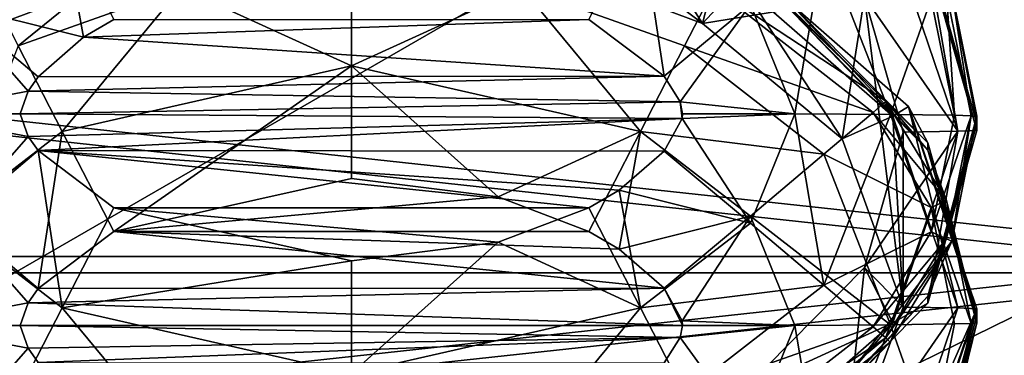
# Model space of a CAD drawing. Header units: metres. Extents: x -1004 to 0, y -808 to 0.
# Tile 28 of 96: x -769 to -742, y -150 to -141. Entities that reach past the tile are written whole.
import ezdxf

# ---------------------------------------------------------------- set-up
doc = ezdxf.new("R2010")
doc.units = ezdxf.units.M

msp = doc.modelspace()

# ---------------------------------------------------------------- linework, layer by layer
at = {"layer": 'top0123413'}
for points in [[(-787.024658, -763.271118, 90), (-994.037292, -10, 90), (-533.424561, -638.481384, 90)], [(-994.037292, -10, 90), (-526.238708, -632.856445, 90), (-533.424561, -638.481384, 90)], [(-10, -10, 90), (-502.018646, -625.846375, 90), (-994.037292, -10, 90)], [(-502.018646, -625.846375, 90), (-510.034576, -626.560547, 90), (-994.037292, -10, 90)], [(-994.037292, -10, 90), (-510.034576, -626.560547, 90), (-518.256042, -628.853394, 90)], [(-518.256042, -628.853394, 90), (-526.238708, -632.856445, 90), (-994.037292, -10, 90)], [(-742.780518, -72.276802, 118.761467), (-792.152649, -69.16246, 118.815826), (-933.835571, -166.467499, 117.117363)], [(-693.123474, -74.838211, 118.716751), (-742.780518, -72.276802, 118.761467), (-936.402649, -207.471207, 116.401634)], [(-936.402649, -207.471207, 116.401634), (-742.780518, -72.276802, 118.761467), (-933.835571, -166.467499, 117.117363)], [(-938.29071, -245.358398, 115.740311), (-646.118347, -76.727219, 118.683784), (-693.123474, -74.838211, 118.716751)], [(-938.29071, -245.358398, 115.740311), (-693.123474, -74.838211, 118.716751), (-936.402649, -207.471207, 116.401634)], [(-597.805054, -78.120209, 118.65947), (-646.118347, -76.727219, 118.683784), (-938.29071, -245.358398, 115.740311)], [(-939.738831, -283.879303, 115.067932), (-940.71405, -322.342346, 114.396553), (-597.805054, -78.120209, 118.65947)], [(-940.71405, -322.342346, 114.396553), (-513.875122, -606.131226, 109.443001), (-597.805054, -78.120209, 118.65947)], [(-939.738831, -283.879303, 115.067932), (-597.805054, -78.120209, 118.65947), (-938.29071, -245.358398, 115.740311)]]:
    msp.add_3dface(points, dxfattribs=at)
at = {"layer": 'top0123415'}
for points in [[(-765.737183, -134.746628, 1351.756958), (-770.82428, -136.974686, 1351.737549), (-769.761536, -141.090286, 1897.139404)], [(-765.132996, -139.356644, 1897.154541), (-765.737183, -134.746628, 1351.756958), (-769.761536, -141.090286, 1897.139404)], [(-754.696289, -134.746262, 1351.756958), (-755.299805, -139.356461, 1897.154541), (-750.671204, -141.089813, 1897.139404)], [(-750.671204, -141.089813, 1897.139404), (-749.608643, -136.973862, 1351.737549), (-754.696289, -134.746262, 1351.756958)], [(-746.270203, -140.361496, 1351.708008), (-749.608643, -136.973862, 1351.737549), (-750.671204, -141.089813, 1897.139404)], [(-750.671204, -141.089813, 1897.139404), (-755.299805, -139.356461, 1897.154541), (-754.758606, -137.98172, 1899.629639)], [(-749.645874, -139.986633, 1899.612061), (-750.671204, -141.089813, 1897.139404), (-754.758606, -137.98172, 1899.629639)], [(-768.075073, -138.274261, 1295.038574), (-767.494202, -141.465607, 1294.404663), (-771.06311, -140.57666, 1295.018433)], [(-768.075073, -138.274261, 1295.038574), (-766.674561, -140.983414, 1294.408936), (-767.494202, -141.465607, 1294.404663)], [(-752.356628, -138.274261, 1295.038574), (-751.714233, -142.527359, 1294.395386), (-753.757141, -140.983414, 1294.408936)], [(-749.368591, -140.57666, 1295.018555), (-751.714233, -142.527359, 1294.395386), (-752.356628, -138.274261, 1295.038574)], [(-765.224976, -138.405411, 1949.510742), (-770.074646, -140.133942, 1949.495728), (-769.274231, -141.698364, 1952.084595)], [(-765.224976, -138.405411, 1949.510742), (-769.274231, -141.698364, 1952.084595), (-764.851013, -140.124405, 1952.098267)], [(-743.732544, -144.022751, 1349.213013), (-745.502319, -138.810623, 1349.258423), (-746.270203, -140.361496, 1351.708008)], [(-744.549377, -139.296112, 1346.425537), (-745.502319, -138.810623, 1349.258423), (-743.732544, -144.022751, 1349.213013)], [(-748.161133, -143.549576, 1294.992676), (-749.368591, -140.57666, 1295.018555), (-747.36969, -138.925171, 1296.77002)], [(-745.55896, -143.564743, 1296.729614), (-748.161133, -143.549576, 1294.992676), (-747.36969, -138.925171, 1296.77002)], [(-745.55896, -143.564743, 1296.729614), (-747.36969, -138.925171, 1296.77002), (-744.459045, -140.416885, 1299.359497)], [(-743.21582, -143.806091, 1324.385376), (-744.549377, -139.104279, 1324.426392), (-743.21582, -143.998062, 1346.384521)], [(-744.549377, -139.104279, 1324.426392), (-744.549377, -139.296112, 1346.425537), (-743.21582, -143.998062, 1346.384521)], [(-743.896362, -140.218292, 1302.415894), (-744.549377, -139.104279, 1324.426392), (-743.21582, -143.806091, 1324.385376)], [(-765.132996, -139.356644, 1897.154541), (-769.761536, -141.090286, 1897.139404), (-770.786865, -139.987228, 1899.612061)], [(-743.21582, -143.998062, 1346.384521), (-744.549377, -139.296112, 1346.425537), (-743.732544, -144.022751, 1349.213013)], [(-760.21582, -142.244308, 1953.816895), (-760.21582, -139.626862, 1952.102661), (-764.851013, -140.124405, 1952.098267)], [(-760.21582, -139.626862, 1952.102661), (-760.21582, -142.244308, 1953.816895), (-755.580688, -140.124405, 1952.098267)], [(-745.502319, -143.61322, 1899.580444), (-749.645874, -139.986633, 1899.612061), (-749.381287, -139.567566, 1902.444336)], [(-745.073486, -143.34938, 1902.411377), (-745.502319, -143.61322, 1899.580444), (-749.381287, -139.567566, 1902.444336)], [(-745.073486, -143.34938, 1902.411377), (-749.381287, -139.567566, 1902.444336), (-744.549377, -144.340195, 1924.403564)], [(-749.381287, -139.567566, 1902.444336), (-748.500305, -140.30687, 1924.438721), (-744.549377, -144.340195, 1924.403564)], [(-764.851013, -140.124405, 1952.098267), (-769.274231, -141.698364, 1952.084595), (-768.075073, -144.023193, 1953.801392)], [(-768.075073, -144.023193, 1953.801392), (-760.21582, -142.244308, 1953.816895), (-764.851013, -140.124405, 1952.098267)], [(-755.580688, -140.124405, 1952.098267), (-760.21582, -142.244308, 1953.816895), (-752.356628, -144.023209, 1953.801392)], [(-752.356628, -144.023209, 1953.801392), (-751.157471, -141.698364, 1952.084595), (-755.580688, -140.124405, 1952.098267)], [(-751.157471, -141.698364, 1952.084595), (-750.357056, -140.133942, 1949.495728), (-755.580688, -140.124405, 1952.098267)], [(-750.357056, -140.133942, 1949.495728), (-751.157471, -141.698364, 1952.084595), (-746.0354, -143.508621, 1949.466309)], [(-746.87793, -144.228683, 1897.112061), (-750.671204, -141.089813, 1897.139404), (-749.645874, -139.986633, 1899.612061)], [(-745.687378, -143.205399, 1947.971436), (-748.499817, -140.499161, 1946.437988), (-750.357056, -140.133942, 1949.495728)], [(-745.687378, -143.205399, 1947.971436), (-750.357056, -140.133942, 1949.495728), (-746.0354, -143.508621, 1949.466309)], [(-745.502319, -143.61322, 1899.580444), (-746.87793, -144.228683, 1897.112061), (-749.645874, -139.986633, 1899.612061)], [(-743.368774, -143.60051, 1300.82959), (-744.039917, -140.257828, 1300.858398), (-743.896362, -140.218292, 1302.415894)], [(-743.21582, -143.614105, 1302.38623), (-743.368774, -143.60051, 1300.82959), (-743.896362, -140.218292, 1302.415894)], [(-743.21582, -143.614105, 1302.38623), (-743.896362, -140.218292, 1302.415894), (-743.21582, -143.806091, 1324.385376)], [(-746.87793, -144.228683, 1897.112061), (-746.270203, -140.361496, 1351.708008), (-750.671204, -141.089813, 1897.139404)], [(-744.549377, -144.340195, 1924.403564), (-748.500305, -140.30687, 1924.438721), (-744.549377, -144.532028, 1946.40271)], [(-748.500305, -140.30687, 1924.438721), (-748.499817, -140.499161, 1946.437988), (-744.549377, -144.532028, 1946.40271)], [(-744.549377, -144.532028, 1946.40271), (-748.499817, -140.499161, 1946.437988), (-745.687378, -143.205399, 1947.971436)], [(-746.270203, -140.361496, 1351.708008), (-746.87793, -144.228683, 1897.112061), (-745.21582, -148.803848, 1897.072021)], [(-745.21582, -144.04425, 1351.675903), (-746.270203, -140.361496, 1351.708008), (-745.21582, -148.803848, 1897.072021)], [(-746.270203, -140.361496, 1351.708008), (-745.21582, -144.04425, 1351.675903), (-743.732544, -144.022751, 1349.213013)], [(-743.822021, -143.587448, 1299.331665), (-745.55896, -143.564743, 1296.729614), (-744.459045, -140.416885, 1299.359497)], [(-743.822021, -143.587448, 1299.331665), (-744.459045, -140.416885, 1299.359497), (-744.039917, -140.257828, 1300.858398)], [(-743.368774, -143.60051, 1300.82959), (-743.822021, -143.587448, 1299.331665), (-744.039917, -140.257828, 1300.858398)], [(-772.270569, -143.549576, 1294.992676), (-771.06311, -140.57666, 1295.018433), (-769.003723, -142.92688, 1294.391968)], [(-767.494202, -141.465607, 1294.404663), (-768.72937, -142.541748, 1294.395264), (-771.06311, -140.57666, 1295.018433)], [(-771.06311, -140.57666, 1295.018433), (-768.72937, -142.541748, 1294.395264), (-769.003723, -142.92688, 1294.391968)], [(-751.282776, -143.222778, 1294.389282), (-751.714233, -142.527359, 1294.395386), (-749.368591, -140.57666, 1295.018555)], [(-751.282776, -143.222778, 1294.389282), (-749.368591, -140.57666, 1295.018555), (-748.161133, -143.549576, 1294.992676)], [(-751.714233, -142.527359, 1294.395386), (-767.494202, -141.465607, 1294.404663), (-753.757141, -140.983414, 1294.408936)], [(-767.494202, -141.465607, 1294.404663), (-766.674561, -140.983414, 1294.408936), (-753.757141, -140.983414, 1294.408936)], [(-751.714233, -142.527359, 1294.395386), (-768.72937, -142.541748, 1294.395264), (-767.494202, -141.465607, 1294.404663)], [(-769.274231, -141.698364, 1952.084595), (-771.06311, -146.325592, 1953.781372), (-768.075073, -144.023193, 1953.801392)], [(-747.36969, -144.643799, 1952.058838), (-751.157471, -141.698364, 1952.084595), (-752.356628, -144.023209, 1953.801392)], [(-751.157471, -141.698364, 1952.084595), (-747.36969, -144.643799, 1952.058838), (-746.0354, -143.508621, 1949.466309)], [(-766.674561, -146.74292, 1954.383789), (-760.21582, -142.244308, 1953.816895), (-768.075073, -144.023193, 1953.801392)], [(-766.674561, -146.74292, 1954.383789), (-760.21582, -145.303955, 1954.396362), (-760.21582, -142.244308, 1953.816895)], [(-760.21582, -145.303955, 1954.396362), (-756.225586, -145.807419, 1954.391968), (-760.21582, -142.244308, 1953.816895)], [(-760.21582, -142.244308, 1953.816895), (-756.225586, -145.807419, 1954.391968), (-752.356628, -144.023209, 1953.801392)], [(-751.282776, -143.222778, 1294.389282), (-769.003723, -142.92688, 1294.391968), (-751.714233, -142.527359, 1294.395386)], [(-769.003723, -142.92688, 1294.391968), (-768.72937, -142.541748, 1294.395264), (-751.714233, -142.527359, 1294.395386)], [(-769.21582, -143.544296, 1294.386475), (-772.270569, -143.549576, 1294.992676), (-769.003723, -142.92688, 1294.391968)], [(-751.282776, -143.222778, 1294.389282), (-769.21582, -143.544296, 1294.386475), (-769.003723, -142.92688, 1294.391968)], [(-751.228088, -143.674316, 1294.385376), (-769.21582, -143.544296, 1294.386475), (-751.282776, -143.222778, 1294.389282)], [(-751.21582, -143.544296, 1294.386475), (-751.282776, -143.222778, 1294.389282), (-748.161133, -143.549576, 1294.992676)], [(-751.21582, -143.544296, 1294.386475), (-751.228088, -143.674316, 1294.385376), (-751.282776, -143.222778, 1294.389282)], [(-745.687378, -143.205399, 1947.971436), (-746.0354, -143.508621, 1949.466309), (-744.039917, -145.904892, 1947.947876)], [(-744.039917, -145.904892, 1947.947876), (-744.549377, -144.532028, 1946.40271), (-745.687378, -143.205399, 1947.971436)], [(-743.732544, -148.825333, 1899.534912), (-745.502319, -143.61322, 1899.580444), (-745.073486, -143.34938, 1902.411377)], [(-743.21582, -148.850021, 1902.363403), (-743.732544, -148.825333, 1899.534912), (-745.073486, -143.34938, 1902.411377)], [(-743.21582, -148.850021, 1902.363403), (-745.073486, -143.34938, 1902.411377), (-743.21582, -149.042007, 1924.362549)], [(-745.073486, -143.34938, 1902.411377), (-744.549377, -144.340195, 1924.403564), (-743.21582, -149.042007, 1924.362549)], [(-769.21582, -143.544296, 1294.386475), (-769.003723, -144.161697, 1294.381104), (-772.270569, -143.549576, 1294.992676)], [(-769.003723, -144.161697, 1294.381104), (-771.06311, -146.522491, 1294.966553), (-772.270569, -143.549576, 1294.992676)], [(-751.228088, -143.674316, 1294.385376), (-769.003723, -144.161697, 1294.381104), (-769.21582, -143.544296, 1294.386475)], [(-768.72937, -144.546829, 1294.377808), (-769.003723, -144.161697, 1294.381104), (-751.228088, -143.674316, 1294.385376)], [(-751.714233, -144.561218, 1294.377686), (-768.72937, -144.546829, 1294.377808), (-751.228088, -143.674316, 1294.385376)], [(-749.368591, -146.522507, 1294.966553), (-751.714233, -144.561218, 1294.377686), (-751.228088, -143.674316, 1294.385376)], [(-751.21582, -143.544296, 1294.386475), (-748.161133, -143.549576, 1294.992676), (-751.228088, -143.674316, 1294.385376)], [(-748.161133, -143.549576, 1294.992676), (-749.368591, -146.522507, 1294.966553), (-751.228088, -143.674316, 1294.385376)], [(-749.368591, -146.522507, 1294.966553), (-748.161133, -143.549576, 1294.992676), (-747.36969, -148.2043, 1296.689087)], [(-748.161133, -143.549576, 1294.992676), (-745.55896, -143.564743, 1296.729614), (-747.36969, -148.2043, 1296.689087)], [(-747.36969, -144.643799, 1952.058838), (-744.459045, -146.090088, 1949.443726), (-746.0354, -143.508621, 1949.466309)], [(-747.36969, -148.2043, 1296.689087), (-745.55896, -143.564743, 1296.729614), (-744.459045, -146.758011, 1299.304199)], [(-745.21582, -148.803848, 1897.072021), (-746.87793, -144.228683, 1897.112061), (-745.502319, -143.61322, 1899.580444)], [(-746.0354, -143.508621, 1949.466309), (-744.459045, -146.090088, 1949.443726), (-744.039917, -145.904892, 1947.947876)], [(-745.55896, -143.564743, 1296.729614), (-743.822021, -143.587448, 1299.331665), (-744.459045, -146.758011, 1299.304199)], [(-743.732544, -148.825333, 1899.534912), (-745.21582, -148.803848, 1897.072021), (-745.502319, -143.61322, 1899.580444)], [(-743.21582, -143.806091, 1324.385376), (-744.549622, -148.508041, 1324.34436), (-743.21582, -143.614105, 1302.38623)], [(-744.549622, -148.508041, 1324.34436), (-743.896362, -147.009903, 1302.356567), (-743.21582, -143.614105, 1302.38623)], [(-744.459045, -146.758011, 1299.304199), (-743.822021, -143.587448, 1299.331665), (-743.368774, -143.60051, 1300.82959)], [(-743.368774, -143.60051, 1300.82959), (-744.039917, -146.943207, 1300.800049), (-744.459045, -146.758011, 1299.304199)], [(-743.896362, -147.009903, 1302.356567), (-744.039917, -146.943207, 1300.800049), (-743.368774, -143.60051, 1300.82959)], [(-743.21582, -143.614105, 1302.38623), (-743.896362, -147.009903, 1302.356567), (-743.368774, -143.60051, 1300.82959)], [(-744.549377, -148.700027, 1346.343506), (-744.549622, -148.508041, 1324.34436), (-743.21582, -143.806091, 1324.385376)], [(-743.21582, -143.998062, 1346.384521), (-744.549377, -148.700027, 1346.343506), (-743.21582, -143.806091, 1324.385376)], [(-768.075073, -144.023193, 1953.801392), (-771.06311, -146.325592, 1953.781372), (-768.72937, -148.301254, 1954.370117)], [(-769.003723, -144.161697, 1294.381104), (-768.72937, -144.546829, 1294.377808), (-771.06311, -146.522491, 1294.966553)], [(-768.72937, -148.301254, 1954.370117), (-766.674561, -146.74292, 1954.383789), (-768.075073, -144.023193, 1953.801392)], [(-756.225586, -145.807419, 1954.391968), (-753.757141, -146.74292, 1954.383789), (-752.356628, -144.023209, 1953.801392)], [(-752.356628, -144.023209, 1953.801392), (-753.757141, -146.74292, 1954.383789), (-752.9375, -147.225128, 1954.379517)], [(-752.356628, -144.023209, 1953.801392), (-752.9375, -147.225128, 1954.379517), (-749.368591, -146.325592, 1953.781372)], [(-749.368591, -146.325592, 1953.781372), (-747.36969, -144.643799, 1952.058838), (-752.356628, -144.023209, 1953.801392)], [(-745.21582, -144.04425, 1351.675903), (-746.270142, -147.726883, 1351.643677), (-743.732544, -144.022751, 1349.213013)], [(-746.270142, -147.726883, 1351.643677), (-745.502319, -149.234879, 1349.16748), (-743.732544, -144.022751, 1349.213013)], [(-745.21582, -144.04425, 1351.675903), (-745.21582, -148.803848, 1897.072021), (-746.270142, -147.726883, 1351.643677)], [(-743.732544, -144.022751, 1349.213013), (-745.502319, -149.234879, 1349.16748), (-744.549377, -148.700027, 1346.343506)], [(-743.21582, -143.998062, 1346.384521), (-743.732544, -144.022751, 1349.213013), (-744.549377, -148.700027, 1346.343506)], [(-743.21582, -149.042007, 1924.362549), (-744.549377, -144.340195, 1924.403564), (-743.21582, -149.233994, 1946.361694)], [(-744.549377, -144.340195, 1924.403564), (-744.549377, -144.532028, 1946.40271), (-743.21582, -149.233994, 1946.361694)], [(-771.06311, -146.522491, 1294.966553), (-768.72937, -144.546829, 1294.377808), (-768.075073, -148.82489, 1294.946533)], [(-768.075073, -148.82489, 1294.946533), (-768.72937, -144.546829, 1294.377808), (-766.674561, -146.105164, 1294.364136)], [(-751.714233, -144.561218, 1294.377686), (-752.9375, -145.622971, 1294.368408), (-768.72937, -144.546829, 1294.377808)], [(-752.9375, -145.622971, 1294.368408), (-753.757141, -146.105164, 1294.364136), (-768.72937, -144.546829, 1294.377808)], [(-768.72937, -144.546829, 1294.377808), (-753.757141, -146.105164, 1294.364136), (-766.674561, -146.105164, 1294.364136)], [(-752.9375, -145.622971, 1294.368408), (-751.714233, -144.561218, 1294.377686), (-749.368591, -146.522507, 1294.966553)], [(-745.55896, -149.283356, 1952.018311), (-747.36969, -144.643799, 1952.058838), (-749.368591, -146.325592, 1953.781372)], [(-747.36969, -144.643799, 1952.058838), (-745.55896, -149.283356, 1952.018311), (-744.459045, -146.090088, 1949.443726)], [(-743.21582, -149.233994, 1946.361694), (-744.549377, -144.532028, 1946.40271), (-744.039917, -145.904892, 1947.947876)], [(-766.674561, -146.74292, 1954.383789), (-756.225586, -145.807419, 1954.391968), (-760.21582, -145.303955, 1954.396362)], [(-753.757141, -146.74292, 1954.383789), (-756.225586, -145.807419, 1954.391968), (-766.674561, -146.74292, 1954.383789)], [(-753.757141, -146.105164, 1294.364136), (-752.9375, -145.622971, 1294.368408), (-752.356628, -148.82489, 1294.946533)], [(-752.356628, -148.82489, 1294.946533), (-752.9375, -145.622971, 1294.368408), (-749.368591, -146.522507, 1294.966553)], [(-766.674561, -146.105164, 1294.364136), (-760.21582, -147.544144, 1294.351563), (-768.075073, -148.82489, 1294.946533)], [(-753.757141, -146.105164, 1294.364136), (-756.225586, -147.040665, 1294.355957), (-766.674561, -146.105164, 1294.364136)], [(-766.674561, -146.105164, 1294.364136), (-756.225586, -147.040665, 1294.355957), (-760.21582, -147.544144, 1294.351563)], [(-756.225586, -147.040665, 1294.355957), (-753.757141, -146.105164, 1294.364136), (-752.356628, -148.82489, 1294.946533)], [(-745.55896, -149.283356, 1952.018311), (-743.822021, -149.260651, 1949.41626), (-744.459045, -146.090088, 1949.443726)], [(-744.459045, -146.090088, 1949.443726), (-743.368774, -149.247574, 1947.918335), (-744.039917, -145.904892, 1947.947876)], [(-744.459045, -146.090088, 1949.443726), (-743.822021, -149.260651, 1949.41626), (-743.368774, -149.247574, 1947.918335)], [(-743.368774, -149.247574, 1947.918335), (-743.21582, -149.233994, 1946.361694), (-744.039917, -145.904892, 1947.947876)], [(-771.06311, -146.325592, 1953.781372), (-772.270569, -149.298508, 1953.755249), (-769.003723, -148.686401, 1954.366821)], [(-771.06311, -146.325592, 1953.781372), (-769.003723, -148.686401, 1954.366821), (-768.72937, -148.301254, 1954.370117)], [(-752.9375, -147.225128, 1954.379517), (-751.714233, -148.286865, 1954.370239), (-749.368591, -146.325592, 1953.781372)], [(-749.368591, -146.325592, 1953.781372), (-751.714233, -148.286865, 1954.370239), (-751.228088, -149.173767, 1954.362549)], [(-748.161133, -149.298508, 1953.755249), (-749.368591, -146.325592, 1953.781372), (-751.228088, -149.173767, 1954.362549)], [(-748.161133, -149.298508, 1953.755249), (-745.55896, -149.283356, 1952.018311), (-749.368591, -146.325592, 1953.781372)], [(-769.274231, -151.149734, 1296.66333), (-771.06311, -146.522491, 1294.966553), (-768.075073, -148.82489, 1294.946533)], [(-752.356628, -148.82489, 1294.946533), (-749.368591, -146.522507, 1294.966553), (-747.36969, -148.2043, 1296.689087)], [(-766.674561, -146.74292, 1954.383789), (-768.72937, -148.301254, 1954.370117), (-751.714233, -148.286865, 1954.370239)], [(-752.9375, -147.225128, 1954.379517), (-766.674561, -146.74292, 1954.383789), (-751.714233, -148.286865, 1954.370239)], [(-752.9375, -147.225128, 1954.379517), (-753.757141, -146.74292, 1954.383789), (-766.674561, -146.74292, 1954.383789)], [(-744.459045, -146.758011, 1299.304199), (-746.0354, -149.339478, 1299.281616), (-747.36969, -148.2043, 1296.689087)], [(-744.039917, -146.943207, 1300.800049), (-746.0354, -149.339478, 1299.281616), (-744.459045, -146.758011, 1299.304199)], [(-760.21582, -147.544144, 1294.351563), (-756.225586, -147.040665, 1294.355957), (-760.21582, -150.603775, 1294.93103)], [(-756.225586, -147.040665, 1294.355957), (-752.356628, -148.82489, 1294.946533), (-760.21582, -150.603775, 1294.93103)], [(-744.549622, -148.508041, 1324.34436), (-747.774902, -152.027237, 1324.313599), (-743.896362, -147.009903, 1302.356567)], [(-747.774902, -152.027237, 1324.313599), (-745.568787, -149.752762, 1302.332642), (-743.896362, -147.009903, 1302.356567)], [(-745.687378, -149.6427, 1300.776489), (-746.0354, -149.339478, 1299.281616), (-744.039917, -146.943207, 1300.800049)], [(-744.039917, -146.943207, 1300.800049), (-743.896362, -147.009903, 1302.356567), (-745.687378, -149.6427, 1300.776489)], [(-743.896362, -147.009903, 1302.356567), (-745.568787, -149.752762, 1302.332642), (-745.687378, -149.6427, 1300.776489)], [(-760.21582, -147.544144, 1294.351563), (-760.21582, -150.603775, 1294.93103), (-768.075073, -148.82489, 1294.946533)], [(-746.270142, -147.726883, 1351.643677), (-746.87793, -153.378998, 1897.032104), (-749.608643, -151.114685, 1351.614136)], [(-746.270142, -147.726883, 1351.643677), (-749.608643, -151.114685, 1351.614136), (-745.502319, -149.234879, 1349.16748)], [(-745.21582, -148.803848, 1897.072021), (-746.87793, -153.378998, 1897.032104), (-746.270142, -147.726883, 1351.643677)], [(-747.36969, -148.2043, 1296.689087), (-751.157471, -151.149734, 1296.66333), (-752.356628, -148.82489, 1294.946533)], [(-746.0354, -149.339478, 1299.281616), (-751.157471, -151.149734, 1296.66333), (-747.36969, -148.2043, 1296.689087)], [(-751.714233, -148.286865, 1954.370239), (-769.003723, -148.686401, 1954.366821), (-751.21582, -149.303802, 1954.36145)], [(-751.714233, -148.286865, 1954.370239), (-768.72937, -148.301254, 1954.370117), (-769.003723, -148.686401, 1954.366821)], [(-751.228088, -149.173767, 1954.362549), (-751.714233, -148.286865, 1954.370239), (-751.21582, -149.303802, 1954.36145)], [(-744.549377, -148.700027, 1346.343506), (-748.499817, -152.73291, 1346.30835), (-744.549622, -148.508041, 1324.34436)], [(-748.499817, -152.73291, 1346.30835), (-747.774902, -152.027237, 1324.313599), (-744.549622, -148.508041, 1324.34436)], [(-772.270569, -149.298508, 1953.755249), (-769.21582, -149.303802, 1954.36145), (-769.003723, -148.686401, 1954.366821)], [(-751.21582, -149.303802, 1954.36145), (-769.003723, -148.686401, 1954.366821), (-769.21582, -149.303802, 1954.36145)], [(-744.549377, -148.700027, 1346.343506), (-745.502319, -149.234879, 1349.16748), (-748.499817, -152.73291, 1346.30835)], [(-769.274231, -151.149734, 1296.66333), (-768.075073, -148.82489, 1294.946533), (-764.851013, -152.723679, 1296.649658)], [(-768.075073, -148.82489, 1294.946533), (-760.21582, -150.603775, 1294.93103), (-764.851013, -152.723679, 1296.649658)], [(-752.356628, -148.82489, 1294.946533), (-755.580688, -152.723679, 1296.649658), (-760.21582, -150.603775, 1294.93103)], [(-751.157471, -151.149734, 1296.66333), (-755.580688, -152.723679, 1296.649658), (-752.356628, -148.82489, 1294.946533)], [(-746.87793, -153.378998, 1897.032104), (-745.21582, -148.803848, 1897.072021), (-743.732544, -148.825333, 1899.534912)], [(-745.502319, -154.03746, 1899.489502), (-746.87793, -153.378998, 1897.032104), (-743.732544, -148.825333, 1899.534912)], [(-743.732544, -148.825333, 1899.534912), (-743.21582, -148.850021, 1902.363403), (-745.502319, -154.03746, 1899.489502)], [(-743.21582, -148.850021, 1902.363403), (-745.073486, -154.350662, 1902.31543), (-745.502319, -154.03746, 1899.489502)], [(-744.549622, -153.743973, 1924.321533), (-745.073486, -154.350662, 1902.31543), (-743.21582, -148.850021, 1902.363403)], [(-743.21582, -149.042007, 1924.362549), (-744.549622, -153.743973, 1924.321533), (-743.21582, -148.850021, 1902.363403)], [(-744.549377, -153.935944, 1946.320679), (-744.549622, -153.743973, 1924.321533), (-743.21582, -149.042007, 1924.362549)], [(-743.21582, -149.233994, 1946.361694), (-744.549377, -153.935944, 1946.320679), (-743.21582, -149.042007, 1924.362549)], [(-769.21582, -149.303802, 1954.36145), (-772.270569, -149.298508, 1953.755249), (-769.003723, -149.921204, 1954.355957)], [(-772.270569, -149.298508, 1953.755249), (-771.06311, -152.271439, 1953.729492), (-769.003723, -149.921204, 1954.355957)], [(-751.21582, -149.303802, 1954.36145), (-769.21582, -149.303802, 1954.36145), (-751.282776, -149.625305, 1954.358643)], [(-769.21582, -149.303802, 1954.36145), (-769.003723, -149.921204, 1954.355957), (-751.282776, -149.625305, 1954.358643)], [(-748.161133, -149.298508, 1953.755249), (-751.282776, -149.625305, 1954.358643), (-749.368591, -152.271439, 1953.72937)], [(-748.161133, -149.298508, 1953.755249), (-751.21582, -149.303802, 1954.36145), (-751.282776, -149.625305, 1954.358643)], [(-751.21582, -149.303802, 1954.36145), (-748.161133, -149.298508, 1953.755249), (-751.228088, -149.173767, 1954.362549)], [(-745.502319, -149.234879, 1349.16748), (-749.645874, -152.86145, 1349.135864), (-748.499817, -152.73291, 1346.30835)], [(-749.608643, -151.114685, 1351.614136), (-749.645874, -152.86145, 1349.135864), (-745.502319, -149.234879, 1349.16748)], [(-747.36969, -153.922913, 1951.977905), (-748.161133, -149.298508, 1953.755249), (-749.368591, -152.271439, 1953.72937)], [(-745.55896, -149.283356, 1952.018311), (-748.161133, -149.298508, 1953.755249), (-747.36969, -153.922913, 1951.977905)], [(-744.459045, -152.431198, 1949.388428), (-745.55896, -149.283356, 1952.018311), (-747.36969, -153.922913, 1951.977905)], [(-744.459045, -152.431198, 1949.388428), (-743.822021, -149.260651, 1949.41626), (-745.55896, -149.283356, 1952.018311)], [(-744.549377, -153.935944, 1946.320679), (-743.21582, -149.233994, 1946.361694), (-744.039917, -152.590271, 1947.889526)], [(-744.039917, -152.590271, 1947.889526), (-743.368774, -149.247574, 1947.918335), (-744.459045, -152.431198, 1949.388428)], [(-743.368774, -149.247574, 1947.918335), (-743.822021, -149.260651, 1949.41626), (-744.459045, -152.431198, 1949.388428)], [(-743.21582, -149.233994, 1946.361694), (-743.368774, -149.247574, 1947.918335), (-744.039917, -152.590271, 1947.889526)], [(-746.0354, -149.339478, 1299.281616), (-750.357056, -152.714142, 1299.252197), (-751.157471, -151.149734, 1296.66333)], [(-750.357056, -152.714142, 1299.252197), (-746.0354, -149.339478, 1299.281616), (-745.687378, -149.6427, 1300.776489)], [(-751.282776, -149.625305, 1954.358643), (-769.003723, -149.921204, 1954.355957), (-768.72937, -150.306351, 1954.352661)], [(-751.282776, -149.625305, 1954.358643), (-768.72937, -150.306351, 1954.352661), (-751.714233, -150.32074, 1954.352539)], [(-749.368591, -152.271439, 1953.72937), (-751.282776, -149.625305, 1954.358643), (-751.714233, -150.32074, 1954.352539)], [(-750.075806, -153.277435, 1302.30188), (-750.357056, -152.714142, 1299.252197), (-745.687378, -149.6427, 1300.776489)], [(-745.687378, -149.6427, 1300.776489), (-745.568787, -149.752762, 1302.332642), (-750.075806, -153.277435, 1302.30188)], [(-745.568787, -149.752762, 1302.332642), (-747.774902, -152.027237, 1324.313599), (-750.075806, -153.277435, 1302.30188)], [(-771.06311, -152.271439, 1953.729492), (-768.72937, -150.306351, 1954.352661), (-769.003723, -149.921204, 1954.355957)]]:
    msp.add_3dface(points, dxfattribs=at)
at = {"layer": 'top0123420'}
for points in [[(-735.21582, -137.453842, 1747.1604), (-735.21582, -147.423447, 1744.369873), (-805.718384, -139.787186, 1745.977295)], [(-805.718384, -140.197998, 1782.930054), (-735.21582, -147.868073, 1784.367432), (-735.21582, -137.838913, 1781.799194)], [(-805.718384, -139.787186, 1745.977295), (-735.21582, -147.423447, 1744.369873), (-805.718384, -147.423447, 1744.369873)], [(-805.718384, -140.197998, 1782.930054), (-805.718384, -147.868088, 1784.36731), (-735.21582, -147.868073, 1784.367432)], [(-735.21582, -147.423447, 1744.369873), (-805.718384, -155.093552, 1745.807129), (-805.718384, -147.423447, 1744.369873)], [(-735.21582, -147.423447, 1744.369873), (-735.21582, -157.452606, 1746.937988), (-805.718384, -155.093552, 1745.807129)], [(-805.718384, -147.868088, 1784.36731), (-805.718384, -155.504318, 1782.759888), (-735.21582, -147.868073, 1784.367432)], [(-735.21582, -147.868073, 1784.367432), (-805.718384, -155.504318, 1782.759888), (-735.21582, -157.837677, 1781.576904)]]:
    msp.add_3dface(points, dxfattribs=at)

doc.saveas('drawing.dxf')
